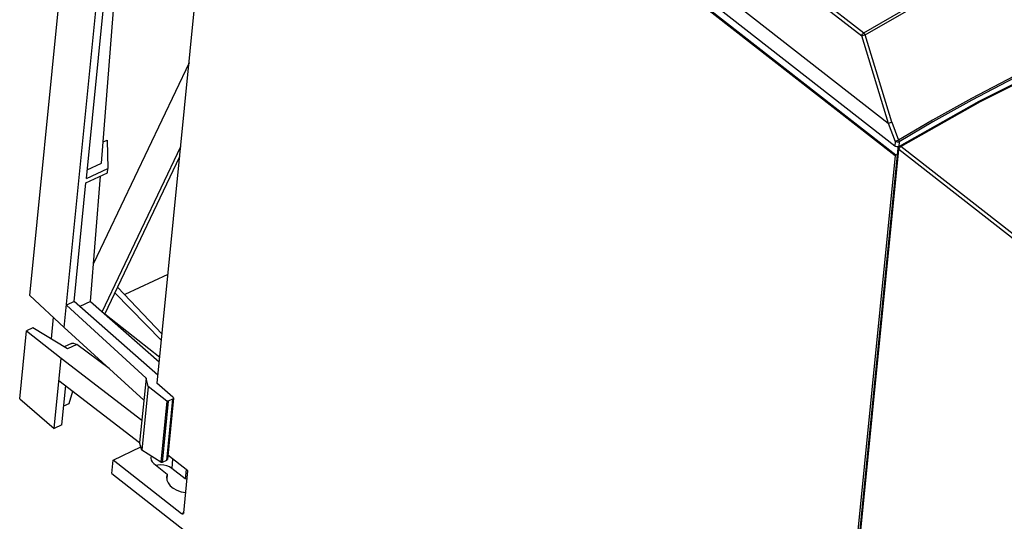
# Model space of a CAD drawing. Extents: x 0 to 594, y 0 to 420.
# Tile 18 of 27: x 499 to 534, y 107 to 124. Entities that reach past the tile are written whole.
import ezdxf

# ---------------------------------------------------------------- set-up
doc = ezdxf.new("R2010")
doc.units = 0
doc.header["$LTSCALE"] = 32.67
doc.layers.get('0').update_dxf_attribs({"linetype": 'CONTINUOUS'})

msp = doc.modelspace()

# ---------------------------------------------------------------- linework, layer by layer
at = {"color": 7, "linetype": 'CONTINUOUS'}
for p, q in [((498.965, 114.576), (500.916, 134.189)), ((500.178, 113.445), (502.131, 133.079)), ((503.475, 111.474), (505.473, 131.554)), ((500.967, 118.727), (501.734, 126.44)), ((501.503, 119.27), (502.082, 126.602)), ((523.349, 125.408), (529.396, 120.683)), ((529.625, 119.873), (523.38, 124.753)), ((504.605, 122.833), (501.222, 115.711)), ((501.563, 120.023), (501.7, 120.087)), ((501.7, 120.087), (501.729, 119.082)), ((501.525, 114), (504.309, 119.86)), ((528.351, 105.799), (529.744, 119.799)), ((529.765, 119.858), (529.731, 119.848)), ((529.732, 119.848), (529.748, 119.836)), ((529.765, 119.858), (529.78, 119.865)), ((529.786, 119.871), (529.793, 119.875)), ((501.619, 113.918), (504.275, 119.508)), ((529.642, 119.537), (526.645, 89.416)), ((529.663, 119.566), (529.724, 119.595)), ((500.967, 118.727), (501.729, 119.082)), ((500.997, 119.034), (501.503, 119.27)), ((501.713, 118.925), (501.729, 119.082)), ((500.951, 118.57), (501.713, 118.925)), ((501.115, 114.36), (501.467, 118.81)), ((500.533, 114.362), (500.951, 118.57)), ((503.858, 115.325), (502.323, 114.611)), ((502.073, 114.875), (503.648, 113.21)), ((498.965, 114.576), (500.178, 113.445)), ((501.976, 114.671), (503.625, 112.98)), ((500.533, 114.362), (500.256, 114.233)), ((500.256, 114.233), (503.08, 111.649)), ((503.503, 111.754), (500.533, 114.362)), ((501.115, 114.36), (500.736, 114.183)), ((501.115, 114.36), (503.55, 112.223)), ((499.79, 113.807), (499.713, 113.038)), ((501.623, 113.928), (503.566, 112.39)), ((498.6, 110.912), (498.84, 113.323)), ((499.067, 113.429), (498.84, 113.323)), ((498.84, 113.323), (500.069, 112.357)), ((500.298, 112.685), (499.067, 113.429)), ((500.178, 113.445), (503.002, 110.861)), ((500.438, 112.875), (500.182, 112.755)), ((501.769, 111.988), (500.621, 112.835)), ((499.821, 109.864), (500.069, 112.357)), ((500.069, 112.357), (502.931, 110.152)), ((499.991, 111.569), (502.853, 109.364)), ((500.098, 109.992), (500.236, 111.381)), ((503.08, 111.649), (502.853, 109.364)), ((503.158, 111.346), (503.08, 111.649)), ((503.477, 111.494), (503.46, 111.486)), ((503.46, 111.486), (504.029, 110.987)), ((500.356, 110.753), (500.483, 111.19)), ((500.477, 111.171), (500.497, 111.18)), ((503.158, 111.346), (502.934, 109.094)), ((503.816, 110.836), (503.158, 111.346)), ((498.6, 110.912), (499.821, 109.864)), ((500.165, 110.664), (500.356, 110.753)), ((504.052, 110.94), (503.836, 108.768)), ((504.017, 110.898), (503.87, 110.83)), ((500.098, 109.992), (499.821, 109.864)), ((502.934, 109.094), (502.853, 109.364)), ((501.911, 108.74), (502.897, 109.216)), ((503.599, 108.664), (502.934, 109.094)), ((504.563, 108.364), (503.851, 108.92)), ((501.864, 108.268), (501.911, 108.74)), ((504.342, 106.841), (501.911, 108.74)), ((503.356, 108.618), (503.834, 108.244)), ((503.801, 108.729), (503.654, 108.661)), ((501.864, 108.268), (527.798, 88.007)), ((503.834, 108.244), (503.808, 108.145)), ((503.834, 108.244), (503.815, 108.05)), ((504.468, 108.074), (503.989, 108.448)), ((504.415, 106.869), (504.563, 108.364)), ((504.501, 108.412), (504.468, 108.074)), ((504.534, 108.07), (504.468, 108.074))]:
    msp.add_line(p, q, dxfattribs=at)
at = {"color": 9, "linetype": 'CONTINUOUS'}
for p, q in [((513.337, 132.32), (529.663, 119.566)), ((513.325, 132.285), (529.642, 119.537)), ((523.5, 127.813), (528.525, 123.887)), ((523.427, 127.709), (528.452, 123.783)), ((529.4, 120.682), (528.452, 123.783)), ((529.524, 120.72), (528.578, 123.818)), ((529.396, 120.683), (529.636, 120.043)), ((529.524, 120.72), (529.762, 120.084)), ((528.375, 105.754), (529.768, 119.754)), ((529.636, 120.043), (529.625, 119.873)), ((529.744, 119.799), (529.744, 119.799)), ((529.777, 120.03), (529.765, 119.858)), ((529.768, 119.754), (529.776, 119.784)), ((535.513, 115.266), (529.768, 119.754)), ((529.815, 119.842), (529.841, 119.862)), ((535.586, 115.374), (529.841, 119.862)), ((500.621, 112.835), (500.298, 112.685)), ((503.816, 110.836), (503.599, 108.664)), ((503.87, 110.83), (503.654, 108.661)), ((504.017, 110.898), (503.801, 108.729)), ((504.022, 108.787), (503.989, 108.448)), ((504.416, 106.886), (504.342, 106.841))]:
    msp.add_line(p, q, dxfattribs=at)
for points in [[(528.525, 123.887), (530.15, 124.821), (532.04, 125.831), (534.013, 126.797), (536.004, 127.679), (537.934, 128.445), (539.544, 129.013)], [(528.578, 123.818), (530.201, 124.751), (532.09, 125.76), (534.062, 126.725), (536.051, 127.606), (537.98, 128.371), (539.589, 128.94)], [(540.954, 125.29), (539.811, 124.904), (538.467, 124.406), (536.985, 123.803), (535.428, 123.11), (533.861, 122.351), (532.35, 121.563), (530.962, 120.79), (529.762, 120.084)], [(540.956, 125.23), (539.814, 124.844), (538.472, 124.347), (536.992, 123.745), (535.436, 123.052), (533.871, 122.295), (532.362, 121.508), (530.975, 120.735), (529.777, 120.03)], [(529.841, 119.862), (532.669, 121.456), (535.494, 122.864), (538.3, 124.076)], [(528.452, 123.783), (528.46, 123.812), (528.477, 123.842), (528.499, 123.868), (528.525, 123.887)], [(528.578, 123.818), (528.545, 123.806), (528.51, 123.796), (528.478, 123.787), (528.452, 123.783)], [(528.525, 123.887), (528.545, 123.869), (528.563, 123.844), (528.578, 123.818)], [(529.762, 120.084), (529.73, 120.07), (529.694, 120.057), (529.662, 120.047), (529.636, 120.043)], [(529.777, 120.03), (529.775, 120.047), (529.77, 120.065), (529.762, 120.084)], [(529.777, 120.03), (529.743, 120.019), (529.704, 120.018), (529.667, 120.026), (529.636, 120.043)], [(529.768, 119.754), (529.749, 119.776), (529.744, 119.799)], [(529.776, 119.784), (529.792, 119.814), (529.815, 119.842)], [(529.841, 119.862), (529.817, 119.876), (529.796, 119.877), (529.793, 119.875)]]:
    msp.add_lwpolyline(points, dxfattribs=at)
at = {"color": 7, "linetype": 'CONTINUOUS'}
for points in [[(529.793, 119.875), (532.622, 121.47), (535.444, 122.876), (538.248, 124.087)], [(529.396, 120.683), (529.397, 120.683), (529.398, 120.682), (529.4, 120.682)], [(529.524, 120.72), (529.492, 120.707), (529.458, 120.696), (529.425, 120.687), (529.4, 120.682)], [(529.731, 119.848), (529.693, 119.848), (529.655, 119.857), (529.625, 119.873)], [(529.744, 119.799), (529.746, 119.812), (529.761, 119.845), (529.786, 119.871)], [(529.663, 119.566), (529.653, 119.559), (529.645, 119.548), (529.642, 119.537)], [(500.438, 112.875), (500.46, 112.882), (500.51, 112.885), (500.565, 112.869), (500.621, 112.835)], [(503.87, 110.83), (503.857, 110.826), (503.842, 110.826), (503.828, 110.83), (503.816, 110.836)], [(504.052, 110.94), (504.049, 110.929), (504.037, 110.911), (504.017, 110.898)], [(504.029, 110.987), (504.045, 110.968), (504.052, 110.948), (504.052, 110.94)], [(503.249, 108.823), (503.248, 108.811), (503.259, 108.743), (503.296, 108.677), (503.356, 108.618)], [(503.265, 108.88), (503.263, 108.877), (503.249, 108.823)], [(503.989, 108.448), (503.909, 108.498), (503.814, 108.536), (503.71, 108.56), (503.601, 108.568), (503.496, 108.559), (503.446, 108.547)], [(503.654, 108.661), (503.641, 108.657), (503.626, 108.656), (503.612, 108.659), (503.599, 108.664)], [(503.836, 108.769), (503.833, 108.758), (503.821, 108.742), (503.801, 108.729)], [(503.808, 108.145), (503.816, 108.035), (503.86, 107.931), (503.938, 107.834), (504.045, 107.747), (504.177, 107.674), (504.329, 107.62), (504.486, 107.587)], [(504.395, 106.83), (504.39, 106.828), (504.367, 106.827), (504.342, 106.841)], [(504.415, 106.869), (504.407, 106.842), (504.395, 106.83)]]:
    msp.add_lwpolyline(points, dxfattribs=at)

doc.saveas('drawing.dxf')
